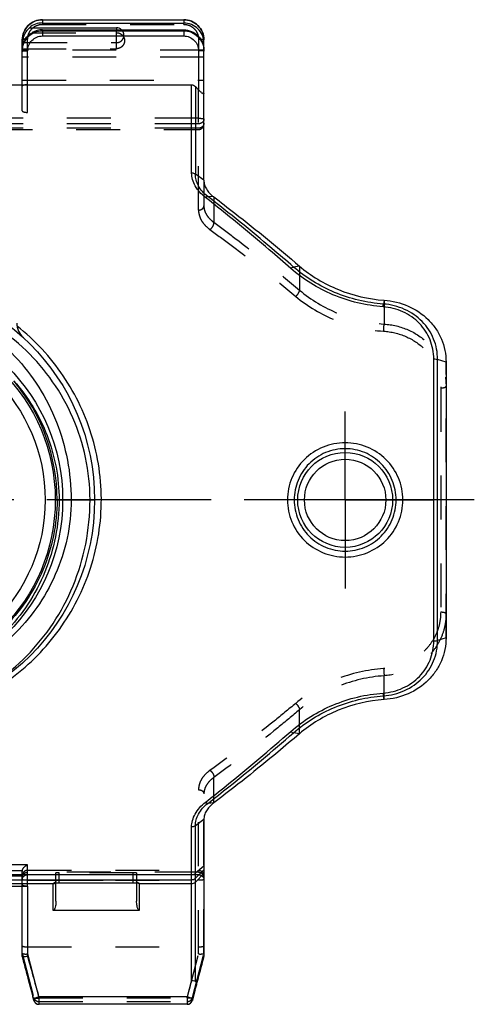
# Model space of a CAD drawing. Header units: millimetres. Extents: x 0 to 1000, y 0 to 1000.
# Tile 3 of 4: x 522 to 589, y 390 to 536. Entities that reach past the tile are written whole.
import ezdxf

# ---------------------------------------------------------------- set-up
doc = ezdxf.new("R2010")
doc.units = ezdxf.units.MM
doc.header["$LTSCALE"] = 65.185185
doc.linetypes.add('CENTER', pattern=[0.6, 0.375, -0.075, 0.075, -0.075])
doc.linetypes.add('HIDDEN', pattern=[0.2, 0.1, -0.1])
for name, color, linetype in [('FASEN', 7, 'CONTINUOUS'), ('KOERPER', 7, 'CONTINUOUS'), ('KONST.EL_MIT_GEO', 7, 'CONTINUOUS'), ('NHILFSGEOMETRIE', 7, 'CONTINUOUS')]:
    doc.layers.add(name, color=color, linetype=linetype)

msp = doc.modelspace()

# ---------------------------------------------------------------- linework, layer by layer
at = {"layer": 'FASEN', "color": 7, "linetype": 'Continuous'}
for p, q in [((585, 484.95), (585, 444)), ((549, 416.98), (549, 396.72))]:
    msp.add_line(p, q, dxfattribs=at)
for points, knots in [([(549, 511.97), (549, 511.75), (549.07, 511.3), (549.35, 510.65), (549.83, 510.03), (550.24, 509.68), (550.46, 509.51)], [0, 0, 0, 0, 0.219244, 0.455158, 0.714399, 1, 1, 1, 1]), ([(550.46, 509.51), (551.51, 508.71), (555.84, 505.38), (560.06, 501.92), (563.21, 499.23)], [0, 0, 0, 0, 0.24131, 1, 1, 1, 1]), ([(563.21, 499.22), (564.06, 498.5), (565.9, 497.18), (570.01, 495.12), (573.46, 494.31), (575.78, 494.15)], [0, 0, 0, 0, 0.242255, 0.492535, 1, 1, 1, 1]), ([(575.78, 494.15), (577.01, 494.07), (579.42, 493.49), (581.99, 491.78), (583.52, 489.95), (584.37, 488.4), (584.88, 486.71), (585, 485.54), (585, 484.95)], [0, 0, 0, 0, 0.25749, 0.5089, 0.632332, 0.754702, 0.876945, 1, 1, 1, 1]), ([(585, 444), (585, 443.41), (584.88, 442.24), (584.37, 440.56), (583.52, 439.01), (582, 437.18), (579.43, 435.46), (577.01, 434.89), (575.78, 434.8)], [0, 0, 0, 0, 0.122962, 0.245124, 0.367381, 0.490704, 0.741937, 1, 1, 1, 1]), ([(575.78, 434.8), (573.46, 434.64), (568.92, 433.58), (564.92, 431.19), (563.21, 429.73)], [0, 0, 0, 0, 0.508896, 1, 1, 1, 1]), ([(563.21, 429.73), (562.14, 428.81), (557.96, 425.29), (553.69, 421.89), (550.46, 419.44)], [0, 0, 0, 0, 0.25829, 1, 1, 1, 1]), ([(550.46, 419.44), (550.24, 419.28), (549.83, 418.92), (549.35, 418.3), (549.07, 417.65), (549, 417.2), (549, 416.98)], [0, 0, 0, 0, 0.285591, 0.544844, 0.780723, 1, 1, 1, 1])]:
    msp.add_open_spline(points, degree=3, knots=knots, dxfattribs=at)
at = {"layer": 'KOERPER', "color": 7, "linetype": 'Continuous'}
msp.add_line((536, 534.65), (536, 534.33), dxfattribs=at)
at = {"layer": 'KOERPER', "color": 8, "linetype": 'HIDDEN'}
msp.add_line((536, 531.53), (536, 534.33), dxfattribs=at)
at = {"layer": 'KOERPER', "color": 40, "linetype": 'CENTER'}
for q in [(570, 477.63), (556.84, 464.48), (583.16, 464.48), (570, 451.32)]:
    msp.add_line((570, 464.48), q, dxfattribs=at)
at = {"layer": 'KOERPER', "color": 7, "linetype": 'Continuous'}
msp.add_arc((536, 533.52), 1.12, 46.3032, 90.0379, dxfattribs=at)
at = {"layer": 'KOERPER', "color": 8, "linetype": 'HIDDEN'}
for points, knots in [([(536, 532.43), (536.22, 532.43), (536.66, 532.56), (537.1, 533.1), (537.16, 533.78), (536.93, 534.19), (536.78, 534.34)], [0, 0, 0, 0, 0.251128, 0.501148, 0.750328, 1, 1, 1, 1]), ([(536, 533.91), (536.16, 533.91), (536.47, 533.85), (536.87, 533.59), (537.14, 533.19), (537.23, 532.72), (537.14, 532.25), (536.87, 531.86), (536.47, 531.59), (536.16, 531.53), (536, 531.53)], [0, 0, 0, 0, 0.125505, 0.250702, 0.375497, 0.5, 0.624503, 0.749298, 0.874495, 1, 1, 1, 1])]:
    msp.add_open_spline(points, degree=3, knots=knots, dxfattribs=at)
at = {"layer": 'KONST.EL_MIT_GEO', "color": 7, "linetype": 'Continuous'}
for p, q in [((525, 535.84), (525, 535.35)), ((525, 535.84), (546, 535.84)), ((525, 535.84), (546, 535.84)), ((546, 535.84), (546, 535.35)), ((523.06, 534.65), (536, 534.65)), ((525, 535.35), (546, 535.35)), ((525, 534.33), (525, 533.42)), ((525, 534.33), (546, 534.33)), ((525, 534.2), (546, 534.2)), ((546, 534.33), (546, 533.42)), ((522, 526.18), (522, 532.86)), ((525, 533.42), (546, 533.42)), ((549, 511.97), (549, 532.86)), ((522, 532.43), (522.17, 532.43)), ((522.8, 526.18), (522.8, 531.2)), ((548.2, 531.2), (548.2, 525.42)), ((520.02, 526.18), (547.17, 526.18)), ((547.17, 513.05), (547.17, 526.18)), ((547.73, 525.93), (547.73, 512.9)), ((548.2, 525.42), (547.73, 525.93)), ((549, 511.97), (547.73, 512.9)), ((550.46, 509.51), (549.56, 509.58)), ((563.21, 499.22), (562.32, 499.09)), ((575.78, 494.15), (575.69, 493.59)), ((583.17, 443.53), (583.17, 485.43)), ((585, 484.95), (583.73, 485.35)), ((583.73, 443.6), (583.73, 485.35)), ((526.9, 464.48), (532.75, 464.48)), ((585, 444), (583.73, 443.6)), ((575.78, 434.8), (575.69, 435.36)), ((563.21, 429.73), (562.32, 429.86)), ((550.46, 419.44), (549.56, 419.37)), ((547.17, 393.03), (547.17, 415.88)), ((549, 416.98), (547.73, 416.05)), ((547.73, 392.91), (547.73, 416.05)), ((549, 410.06), (547.73, 408.99)), ((452.83, 408.79), (547.17, 408.79)), ((549, 409.52), (547.73, 408.26)), ((549, 408.96), (547.73, 407.69)), ((452.83, 408.03), (547.17, 408.03)), ((473.4, 407.46), (526.6, 407.46)), ((513.2, 407.09), (522.8, 407.09)), ((522, 396.65), (522, 407.09)), ((522.8, 407.09), (522.8, 396.68)), ((526.6, 403.48), (526.6, 407.51)), ((527, 404.86), (527, 407.58)), ((527.42, 407.59), (527.5, 407.59)), ((527.5, 407.59), (527.5, 407.59)), ((538.5, 407.59), (538.5, 407.59)), ((539, 407.58), (539, 404.86)), ((539.4, 407.51), (539.4, 403.48)), ((539.4, 407.46), (547.17, 407.46)), ((539.4, 403.48), (526.6, 403.48)), ((522, 396.65), (522.55, 394.57)), ((522, 396.65), (522, 396.65)), ((522.55, 394.57), (523.12, 392.41)), ((547.79, 392.09), (548.32, 394.1)), ((523.12, 392.41), (523.58, 390.64)), ((547.29, 390.12), (547.79, 392.09)), ((523.58, 390.64), (523.71, 390.12)), ((546.51, 390.64), (524.49, 390.64)), ((524.49, 389.52), (524.49, 390.64)), ((546.51, 389.52), (524.49, 389.52)), ((546.51, 390.64), (546.51, 389.52))]:
    msp.add_line(p, q, dxfattribs=at)
at = {"layer": 'KONST.EL_MIT_GEO', "color": 8, "linetype": 'HIDDEN'}
for p, q in [((525, 535.15), (525, 535.35)), ((525, 535.15), (546, 535.15)), ((546, 535.15), (546, 535.35)), ((522.8, 531.2), (522.8, 532.97)), ((523.46, 533.91), (536, 533.91)), ((548.2, 532.97), (548.2, 531.2)), ((549, 531.29), (522, 531.29)), ((522.01, 531.53), (536, 531.53)), ((522.17, 532.43), (536, 532.43)), ((549, 530.27), (522, 530.27)), ((522, 526.88), (549, 526.88)), ((522, 522.28), (522, 526.18)), ((522.8, 522.06), (522.8, 526.18)), ((548.2, 507.55), (548.2, 525.42)), ((548.2, 521.19), (451.8, 521.19)), ((513.2, 522.06), (522.8, 522.06)), ((548.2, 520.37), (451.8, 520.37)), ((548.2, 519.71), (451.8, 519.71)), ((451.8, 519.53), (548.2, 519.53)), ((549, 511.97), (549, 508.16)), ((550.46, 509.51), (550.46, 505.73)), ((563.21, 499.23), (563.21, 495.65)), ((575.78, 494.15), (575.78, 490.61)), ((585, 444), (585, 484.95)), ((584.2, 481.12), (584.2, 447.83)), ((575.78, 434.8), (575.78, 438.34)), ((563.21, 429.73), (563.21, 433.3)), ((550.46, 419.44), (550.46, 423.22)), ((548.2, 397.01), (548.2, 421.41)), ((549, 397.14), (549, 420.79)), ((522.8, 410.23), (513.2, 410.23)), ((522.8, 407.09), (522.8, 410.23)), ((522.01, 409.35), (513.99, 409.35)), ((522, 408.57), (514, 408.57)), ((522, 407.09), (522, 409.26)), ((522.8, 409.43), (548.2, 409.43)), ((548.2, 409.15), (522.8, 409.15)), ((527, 407.58), (527, 409.04)), ((538.5, 409.05), (527.5, 409.05)), ((527.5, 407.59), (527.5, 409.05)), ((538.5, 407.59), (538.5, 409.05)), ((539, 409.04), (539, 407.58)), ((547.17, 408.79), (548.2, 408.79)), ((522.8, 407.95), (548.2, 407.95)), ((527.5, 407.99), (538.5, 407.99)), ((522.8, 398.05), (548.2, 398.05)), ((522, 397.14), (523.72, 390.51)), ((522.8, 397.01), (524.49, 390.48)), ((546.51, 390.48), (548.2, 397.01)), ((547.28, 390.51), (549, 397.14)), ((523.71, 390.12), (523.72, 390.11)), ((523.72, 390.11), (523.72, 390.51)), ((524.49, 390.48), (546.51, 390.48)), ((524.49, 389.92), (546.51, 389.92)), ((546.51, 389.52), (546.51, 389.52)), ((547.28, 390.51), (547.28, 390.11)), ((547.28, 390.11), (547.29, 390.12))]:
    msp.add_line(p, q, dxfattribs=at)
for points in [[(527, 407.91), (527, 407.9), (527, 407.86), (526.99, 407.83), (526.98, 407.8), (526.97, 407.76), (526.96, 407.73), (526.94, 407.71), (526.93, 407.68), (526.91, 407.66), (526.89, 407.64), (526.87, 407.62), (526.85, 407.6), (526.83, 407.59), (526.81, 407.58), (526.79, 407.57), (526.78, 407.56), (526.76, 407.55), (526.76, 407.55), (526.75, 407.55)], [(539.25, 407.55), (539.25, 407.55), (539.25, 407.55), (539.25, 407.55), (539.24, 407.55), (539.24, 407.55), (539.23, 407.56), (539.21, 407.56), (539.19, 407.57), (539.17, 407.59), (539.15, 407.6), (539.13, 407.62), (539.11, 407.64), (539.09, 407.66), (539.07, 407.69), (539.05, 407.71), (539.04, 407.74), (539.02, 407.78), (539.01, 407.81), (539.01, 407.85), (539, 407.89), (539, 407.91)]]:
    msp.add_lwpolyline(points, dxfattribs=at)
at = {"layer": 'KONST.EL_MIT_GEO', "color": 7, "linetype": 'Continuous'}
for points in [[(526.75, 407.55), (526.75, 407.55), (526.75, 407.55), (526.75, 407.55), (526.75, 407.55), (526.76, 407.55), (526.77, 407.55), (526.78, 407.55), (526.79, 407.56), (526.81, 407.56), (526.82, 407.56), (526.84, 407.56), (526.86, 407.56), (526.89, 407.57), (526.91, 407.57), (526.94, 407.57), (526.97, 407.57), (527, 407.58), (527.03, 407.58), (527.06, 407.58), (527.1, 407.58), (527.13, 407.58), (527.17, 407.58), (527.21, 407.58), (527.25, 407.59), (527.29, 407.59), (527.33, 407.59), (527.38, 407.59), (527.42, 407.59)], [(527.5, 407.59), (538.56, 407.59), (538.6, 407.59), (538.65, 407.59), (538.69, 407.59), (538.73, 407.59), (538.77, 407.59), (538.81, 407.58), (538.85, 407.58), (538.89, 407.58), (538.92, 407.58), (538.96, 407.58), (538.99, 407.58), (539.02, 407.57), (539.05, 407.57), (539.08, 407.57), (539.1, 407.57), (539.12, 407.57), (539.15, 407.56), (539.17, 407.56), (539.18, 407.56), (539.2, 407.56), (539.21, 407.56), (539.23, 407.55), (539.24, 407.55), (539.24, 407.55), (539.25, 407.55)]]:
    msp.add_lwpolyline(points, dxfattribs=at)
for centre, radius in [((500, 464.48), 32.75), ((500, 464.48), 28), ((500, 464.48), 26.9), ((500, 464.48), 25.4), ((570, 464.48), 7.05), ((570, 464.48), 6.05)]:
    msp.add_circle(centre, radius, dxfattribs=at)
for centre, radius, start, end in [((525, 532.34), 3.02, 89.9705, 130.03), ((525, 531.32), 3.02, 89.9852, 120.6751), ((524.5, 532.37), 2.5, 173.6305, 175.4161), ((524.36, 532.38), 2.36, 175.4054, 178.7841), ((524.95, 532.38), 2.95, 179.0112, 180), ((524.95, 531.36), 2.95, 176.6493, 179.9996), ((524.19, 490.8), 3, 181, 227.4246), ((499.63, 464.49), 27.54, 359.9686, 39.9843), ((547.17, 408.83), 0.801, 269.9788, 314.867), ((547.17, 408.26), 0.801, 269.9788, 314.867), ((52.58, 261.64), 489.22, 15.612, 16.0229), ((1114.07, 248.51), 584.18, 165.30292, 165.56046), ((537.22, 397.04), 11.48, 345.1979, 345.5682), ((105.25, 276.36), 434.53, 15.2482, 15.6116), ((973.72, 274.13), 442.82, 164.4247, 164.5533), ((922.6, 288.24), 389.78, 164.5501, 164.768), ((524.49, 390.32), 0.8, 194.311, 270), ((546.51, 390.32), 0.8, 270, 345.6772)]:
    msp.add_arc(centre, radius, start, end, dxfattribs=at)
at = {"layer": 'KONST.EL_MIT_GEO', "color": 8, "linetype": 'HIDDEN'}
for centre, radius, start, end in [((522.8, 409.26), 0.796, 173.5087, 179.9973), ((526.6, 407.91), 0.396, 353.9425, 359.987), ((-8.15, 253.81), 549.06, 14.6797, 15.0793), ((1045.95, 262.55), 514.73, 165.1833, 165.4751), ((52.44, 269.68), 486.43, 14.3346, 14.6794), ((980.39, 279.52), 447, 165.4735, 165.6753)]:
    msp.add_arc(centre, radius, start, end, dxfattribs=at)
for centre, major_axis, ratio, start_param, end_param in [((522.8, 525.97), (0.8, 0), 0.258608, 1.570796, 3.141593), ((522.8, 522.28), (0.8, 0), 0.271258, 3.141593, 4.712389), ((522.8, 394.05), (-0.8, 3.09), 0.006523, -0.076066, 0.025236), ((548.2, 394.05), (0.8, 3.09), 0.006523, -0.025236, 0.076066)]:
    msp.add_ellipse(centre, major_axis=major_axis, ratio=ratio, start_param=start_param, end_param=end_param, dxfattribs=at)
at = {"layer": 'KONST.EL_MIT_GEO', "color": 7, "linetype": 'Continuous'}
for points, knots in [([(525, 535.84), (524.61, 535.84), (523.82, 535.69), (522.83, 535.03), (522.16, 534.03), (522, 533.25), (522, 532.86)], [0, 0, 0, 0, 0.250538, 0.500761, 0.750537, 1, 1, 1, 1]), ([(522, 532.86), (522, 533.25), (522.16, 534.03), (522.83, 535.02), (523.82, 535.68), (524.61, 535.84), (525, 535.84)], [0, 0, 0, 0, 0.249007, 0.498597, 0.749009, 1, 1, 1, 1]), ([(549, 532.86), (549, 533.25), (548.84, 534.03), (548.17, 535.03), (547.18, 535.69), (546.39, 535.84), (546, 535.84)], [0, 0, 0, 0, 0.249463, 0.499239, 0.749462, 1, 1, 1, 1]), ([(546, 535.84), (546.39, 535.84), (547.18, 535.68), (548.17, 535.02), (548.84, 534.03), (549, 533.25), (549, 532.86)], [0, 0, 0, 0, 0.250991, 0.501403, 0.750993, 1, 1, 1, 1]), ([(522, 531.19), (522, 531.58), (522.16, 532.37), (522.82, 533.37), (523.82, 534.04), (524.61, 534.2), (525, 534.2)], [0, 0, 0, 0, 0.249996, 0.499997, 0.749999, 1, 1, 1, 1]), ([(523.06, 534.65), (522.78, 534.38), (522.3, 533.76), (522.06, 533.02), (522.01, 532.65)], [0, 0, 0, 0, 0.507311, 1, 1, 1, 1]), ([(549, 532.38), (549, 532.77), (548.84, 533.55), (548.17, 534.54), (547.18, 535.2), (546.39, 535.35), (546, 535.35)], [0, 0, 0, 0, 0.249007, 0.498597, 0.749009, 1, 1, 1, 1]), ([(546, 534.33), (546.39, 534.33), (547.18, 534.18), (548.17, 533.52), (548.84, 532.53), (549, 531.75), (549, 531.36)], [0, 0, 0, 0, 0.250991, 0.501403, 0.750993, 1, 1, 1, 1]), ([(546, 534.2), (546.39, 534.2), (547.18, 534.04), (548.18, 533.37), (548.84, 532.37), (549, 531.58), (549, 531.19)], [0, 0, 0, 0, 0.250001, 0.500003, 0.750004, 1, 1, 1, 1]), ([(522.01, 531.53), (522.02, 531.76), (522.09, 532.26), (522.38, 532.96), (522.86, 533.54), (523.26, 533.81), (523.46, 533.91)], [0, 0, 0, 0, 0.237009, 0.511092, 0.769015, 1, 1, 1, 1]), ([(522.8, 531.2), (522.8, 531.49), (522.91, 532.07), (523.4, 532.81), (524.13, 533.31), (524.71, 533.42), (525, 533.42)], [0, 0, 0, 0, 0.250025, 0.500038, 0.750029, 1, 1, 1, 1]), ([(546, 533.42), (546.29, 533.42), (546.87, 533.31), (547.6, 532.81), (548.09, 532.07), (548.2, 531.49), (548.2, 531.2)], [0, 0, 0, 0, 0.249971, 0.499962, 0.749975, 1, 1, 1, 1]), ([(522, 531.19), (522, 531.19), (522.01, 531.19), (522.02, 531.19), (522.04, 531.19), (522.08, 531.19), (522.14, 531.19), (522.24, 531.2), (522.36, 531.2), (522.55, 531.2), (522.7, 531.2), (522.8, 531.2)], [0, 0, 0, 0, 0.005124, 0.019619, 0.043486, 0.076575, 0.168972, 0.293319, 0.444736, 0.617496, 1, 1, 1, 1]), ([(549, 531.19), (549, 531.19), (548.99, 531.19), (548.98, 531.19), (548.96, 531.19), (548.92, 531.19), (548.86, 531.19), (548.76, 531.2), (548.64, 531.2), (548.45, 531.2), (548.3, 531.2), (548.2, 531.2)], [0, 0, 0, 0, 0.005124, 0.019619, 0.043486, 0.076575, 0.168972, 0.293319, 0.444736, 0.617496, 1, 1, 1, 1]), ([(547.17, 526.18), (547.27, 526.18), (547.49, 526.13), (547.66, 526), (547.73, 525.93)], [0, 0, 0, 0, 0.499807, 1, 1, 1, 1]), ([(549, 524.87), (549, 524.85), (548.98, 524.81), (548.9, 524.82), (548.82, 524.87), (548.7, 524.95), (548.58, 525.05), (548.45, 525.17), (548.33, 525.29), (548.24, 525.38), (548.2, 525.42)], [0, 0, 0, 0, 0.046902, 0.103776, 0.202638, 0.335856, 0.490008, 0.655539, 0.826738, 1, 1, 1, 1]), ([(549.22, 509.43), (548.91, 509.67), (548.34, 510.19), (547.69, 511.1), (547.28, 512.06), (547.18, 512.73), (547.17, 513.05)], [0, 0, 0, 0, 0.276709, 0.533781, 0.773273, 1, 1, 1, 1]), ([(547.73, 512.9), (547.7, 512.92), (547.59, 512.97), (547.4, 513.04), (547.25, 513.05), (547.17, 513.05)], [0, 0, 0, 0, 0.22503, 0.603794, 1, 1, 1, 1]), ([(549.56, 509.58), (549.28, 509.8), (548.76, 510.28), (548.17, 511.11), (547.81, 512), (547.73, 512.6), (547.73, 512.9)], [0, 0, 0, 0, 0.277838, 0.535029, 0.773952, 1, 1, 1, 1]), ([(549.56, 509.58), (549.52, 509.57), (549.43, 509.54), (549.32, 509.49), (549.25, 509.45), (549.22, 509.43)], [0, 0, 0, 0, 0.402558, 0.6884, 1, 1, 1, 1]), ([(561.92, 498.88), (560.86, 499.81), (556.7, 503.41), (552.45, 506.91), (549.22, 509.43)], [0, 0, 0, 0, 0.256055, 1, 1, 1, 1]), ([(562.32, 499.09), (561.25, 500.02), (557.08, 503.6), (552.8, 507.08), (549.56, 509.58)], [0, 0, 0, 0, 0.256037, 1, 1, 1, 1]), ([(561.92, 498.88), (561.99, 498.93), (562.11, 499.02), (562.25, 499.08), (562.32, 499.09)], [0, 0, 0, 0, 0.571856, 1, 1, 1, 1]), ([(575.69, 493.59), (573.21, 493.76), (569.52, 494.64), (565.16, 496.89), (563.21, 498.31), (562.32, 499.09)], [0, 0, 0, 0, 0.50829, 0.757548, 1, 1, 1, 1]), ([(575.64, 493.18), (573.09, 493.36), (568.12, 494.56), (563.77, 497.25), (561.92, 498.88)], [0, 0, 0, 0, 0.509031, 1, 1, 1, 1]), ([(532.07, 464.48), (532.07, 466.58), (531.63, 470.78), (529.71, 476.75), (526.69, 482.15), (522.7, 486.82), (517.88, 490.65), (512.36, 493.53), (506.32, 495.32), (502.11, 495.73), (500, 495.73)], [0, 0, 0, 0, 0.12734, 0.252906, 0.376417, 0.498904, 0.621793, 0.746194, 0.872459, 1, 1, 1, 1]), ([(500, 494.98), (501.98, 494.98), (505.94, 494.55), (511.57, 492.71), (516.67, 489.78), (521.05, 485.94), (524.6, 481.33), (527.25, 476.1), (528.89, 470.41), (529.26, 466.46), (529.26, 464.48)], [0, 0, 0, 0, 0.126837, 0.252595, 0.376889, 0.500147, 0.623325, 0.747461, 0.873137, 1, 1, 1, 1]), ([(575.64, 493.18), (575.64, 493.22), (575.66, 493.36), (575.67, 493.5), (575.69, 493.59)], [0, 0, 0, 0, 0.331005, 1, 1, 1, 1]), ([(583.17, 485.43), (583.17, 486.39), (582.79, 488.35), (581.15, 490.86), (578.65, 492.61), (576.65, 493.1), (575.64, 493.18)], [0, 0, 0, 0, 0.245014, 0.490738, 0.742172, 1, 1, 1, 1]), ([(583.73, 485.35), (583.74, 486.38), (583.34, 488.47), (581.58, 491.14), (578.9, 492.98), (576.77, 493.51), (575.69, 493.59)], [0, 0, 0, 0, 0.244756, 0.490354, 0.741917, 1, 1, 1, 1]), ([(500, 431.23), (501.74, 431.23), (505.22, 431.5), (510.29, 432.68), (515.08, 434.59), (519.49, 437.18), (523.44, 440.38), (526.87, 444.15), (529.7, 448.41), (531.86, 453.1), (533.27, 458.11), (533.87, 463.31), (533.64, 468.55), (532.58, 473.66), (530.74, 478.51), (528.2, 482.97), (525.03, 486.97), (522.55, 489.27), (521.23, 490.32)], [0, 0, 0, 0, 0.063548, 0.126658, 0.189104, 0.250947, 0.312464, 0.374013, 0.435931, 0.498425, 0.561518, 0.625029, 0.688623, 0.751927, 0.814683, 0.876828, 0.938504, 1, 1, 1, 1]), ([(583.17, 485.43), (583.22, 485.43), (583.41, 485.42), (583.6, 485.39), (583.73, 485.35)], [0, 0, 0, 0, 0.273231, 1, 1, 1, 1]), ([(520.73, 482.19), (521.78, 481), (523.69, 478.41), (525.83, 474.07), (527.16, 469.37), (527.47, 466.11), (527.47, 464.48)], [0, 0, 0, 0, 0.246721, 0.495355, 0.746684, 1, 1, 1, 1]), ([(578.58, 464.48), (578.58, 465.59), (578.13, 467.83), (576.21, 470.65), (573.35, 472.52), (570, 473.18), (566.65, 472.52), (563.79, 470.65), (561.87, 467.83), (561.42, 465.59), (561.42, 464.48)], [0, 0, 0, 0, 0.125053, 0.249962, 0.374893, 0.5, 0.625107, 0.750038, 0.874947, 1, 1, 1, 1]), ([(577.58, 464.48), (577.58, 465.47), (577.19, 467.46), (575.51, 469.99), (572.98, 471.69), (570, 472.29), (567.02, 471.69), (564.49, 469.99), (562.81, 467.46), (562.42, 465.47), (562.42, 464.48)], [0, 0, 0, 0, 0.12511, 0.25001, 0.374901, 0.5, 0.6251, 0.74999, 0.87489, 1, 1, 1, 1]), ([(527.17, 464.48), (527.17, 462.69), (526.81, 459.11), (525.22, 453.98), (522.67, 449.3), (519.29, 445.22), (515.19, 441.88), (510.49, 439.38), (505.37, 437.82), (500, 437.29), (494.63, 437.82), (489.51, 439.38), (484.81, 441.88), (480.71, 445.22), (477.33, 449.3), (474.78, 453.98), (473.19, 459.11), (472.83, 462.69), (472.83, 464.48)], [0, 0, 0, 0, 0.063235, 0.126065, 0.188324, 0.250155, 0.311922, 0.374046, 0.43678, 0.5, 0.56322, 0.625954, 0.688078, 0.749845, 0.811676, 0.873935, 0.936765, 1, 1, 1, 1]), ([(527.47, 464.48), (527.47, 462.64), (527.11, 458.98), (525.53, 453.73), (522.99, 448.92), (519.6, 444.73), (515.47, 441.27), (510.71, 438.67), (505.49, 437.05), (501.83, 436.68), (500, 436.68)], [0, 0, 0, 0, 0.126841, 0.252715, 0.3772, 0.500597, 0.623765, 0.747748, 0.873244, 1, 1, 1, 1]), ([(529.26, 464.48), (529.26, 462.57), (528.86, 458.75), (527.09, 453.31), (524.3, 448.38), (520.62, 444.11), (516.21, 440.62), (511.19, 438.01), (505.72, 436.39), (501.91, 436.02), (500, 436.02)], [0, 0, 0, 0, 0.126611, 0.25233, 0.376801, 0.500341, 0.623734, 0.747894, 0.873399, 1, 1, 1, 1]), ([(500, 431.82), (502.18, 431.82), (506.49, 432.26), (512.58, 434.19), (518.06, 437.2), (522.82, 441.18), (526.76, 446.04), (529.76, 451.68), (531.64, 457.91), (532.07, 462.28), (532.07, 464.48)], [0, 0, 0, 0, 0.128935, 0.25362, 0.375041, 0.495764, 0.617853, 0.742591, 0.870294, 1, 1, 1, 1]), ([(561.42, 464.48), (561.42, 463.37), (561.87, 461.12), (563.79, 458.3), (566.65, 456.43), (570, 455.77), (573.35, 456.43), (576.21, 458.3), (578.13, 461.12), (578.58, 463.37), (578.58, 464.48)], [0, 0, 0, 0, 0.125054, 0.249963, 0.374894, 0.5, 0.625106, 0.750037, 0.874946, 1, 1, 1, 1]), ([(562.42, 464.48), (562.42, 463.49), (562.81, 461.49), (564.49, 458.96), (567.02, 457.26), (570, 456.66), (572.98, 457.26), (575.51, 458.96), (577.19, 461.49), (577.58, 463.49), (577.58, 464.48)], [0, 0, 0, 0, 0.125111, 0.25001, 0.374902, 0.5, 0.625098, 0.74999, 0.874889, 1, 1, 1, 1]), ([(575.64, 435.77), (576.65, 435.85), (578.65, 436.35), (581.15, 438.09), (582.79, 440.6), (583.16, 442.56), (583.17, 443.53)], [0, 0, 0, 0, 0.25789, 0.509308, 0.755009, 1, 1, 1, 1]), ([(575.69, 435.36), (576.77, 435.44), (578.9, 435.97), (581.58, 437.81), (583.34, 440.48), (583.74, 442.57), (583.73, 443.6)], [0, 0, 0, 0, 0.258144, 0.509692, 0.755267, 1, 1, 1, 1]), ([(583.17, 443.52), (583.22, 443.52), (583.41, 443.53), (583.6, 443.56), (583.73, 443.6)], [0, 0, 0, 0, 0.27309, 1, 1, 1, 1]), ([(561.92, 430.08), (563.77, 431.7), (568.12, 434.4), (573.09, 435.59), (575.64, 435.77)], [0, 0, 0, 0, 0.491026, 1, 1, 1, 1]), ([(562.32, 429.86), (564.12, 431.43), (568.36, 434.04), (573.21, 435.19), (575.69, 435.36)], [0, 0, 0, 0, 0.490965, 1, 1, 1, 1]), ([(575.64, 435.77), (575.64, 435.73), (575.66, 435.59), (575.67, 435.46), (575.69, 435.36)], [0, 0, 0, 0, 0.330965, 1, 1, 1, 1]), ([(549.21, 419.52), (550.27, 420.34), (554.58, 423.77), (558.79, 427.33), (561.92, 430.08)], [0, 0, 0, 0, 0.243623, 1, 1, 1, 1]), ([(549.56, 419.37), (550.62, 420.19), (554.95, 423.59), (559.17, 427.13), (562.32, 429.86)], [0, 0, 0, 0, 0.24365, 1, 1, 1, 1]), ([(561.92, 430.07), (561.99, 430.02), (562.11, 429.93), (562.25, 429.87), (562.32, 429.86)], [0, 0, 0, 0, 0.571847, 1, 1, 1, 1]), ([(547.17, 415.88), (547.17, 416.2), (547.27, 416.87), (547.83, 418.21), (548.61, 419.05), (549.21, 419.52)], [0, 0, 0, 0, 0.22744, 0.467588, 1, 1, 1, 1]), ([(547.73, 416.05), (547.73, 416.35), (547.81, 416.96), (548.31, 418.17), (549.01, 418.95), (549.56, 419.37)], [0, 0, 0, 0, 0.226753, 0.4664, 1, 1, 1, 1]), ([(549.56, 419.37), (549.54, 419.37), (549.47, 419.39), (549.35, 419.43), (549.26, 419.48), (549.21, 419.52)], [0, 0, 0, 0, 0.179576, 0.552617, 1, 1, 1, 1]), ([(547.73, 416.05), (547.7, 416.02), (547.53, 415.91), (547.32, 415.88), (547.17, 415.88)], [0, 0, 0, 0, 0.240107, 1, 1, 1, 1]), ([(547.17, 408.79), (547.22, 408.79), (547.42, 408.81), (547.62, 408.89), (547.73, 408.99)], [0, 0, 0, 0, 0.258382, 1, 1, 1, 1]), ([(526.6, 407.51), (526.6, 407.52), (526.65, 407.54), (526.71, 407.55), (526.84, 407.57), (526.93, 407.57), (526.99, 407.58)], [0, 0, 0, 0, 0.080894, 0.278773, 0.590508, 1, 1, 1, 1]), ([(526.99, 407.58), (527.02, 407.58), (527.2, 407.59), (527.37, 407.59), (527.5, 407.59)], [0, 0, 0, 0, 0.229027, 1, 1, 1, 1]), ([(538.5, 407.59), (538.55, 407.59), (538.72, 407.59), (538.89, 407.58), (539.02, 407.58)], [0, 0, 0, 0, 0.264958, 1, 1, 1, 1]), ([(539.02, 407.58), (539.07, 407.57), (539.16, 407.57), (539.29, 407.55), (539.35, 407.54), (539.4, 407.52), (539.4, 407.51)], [0, 0, 0, 0, 0.409494, 0.721227, 0.919105, 1, 1, 1, 1]), ([(527, 404.86), (527, 404.74), (526.99, 404.5), (526.95, 404.14), (526.87, 403.83), (526.78, 403.6), (526.67, 403.48), (526.6, 403.48)], [0, 0, 0, 0, 0.2383, 0.483773, 0.736684, 0.866966, 1, 1, 1, 1]), ([(539.4, 403.48), (539.33, 403.48), (539.22, 403.6), (539.13, 403.83), (539.05, 404.14), (539.01, 404.5), (539, 404.74), (539, 404.86)], [0, 0, 0, 0, 0.133047, 0.263326, 0.516233, 0.761703, 1, 1, 1, 1]), ([(522, 396.65), (522, 396.64), (522.03, 396.63), (522.07, 396.63), (522.15, 396.62), (522.29, 396.63), (522.51, 396.64), (522.7, 396.66), (522.8, 396.68)], [0, 0, 0, 0, 0.028103, 0.08865, 0.182351, 0.306266, 0.625397, 1, 1, 1, 1]), ([(547.73, 392.91), (547.76, 392.91), (547.81, 392.91), (547.86, 392.96), (547.91, 393.02), (548, 393.16), (548.11, 393.41), (548.22, 393.75), (548.29, 393.98), (548.32, 394.1)], [0, 0, 0, 0, 0.050068, 0.102697, 0.15899, 0.217839, 0.467338, 0.729828, 1, 1, 1, 1]), ([(547.73, 392.91), (547.69, 392.93), (547.51, 392.98), (547.32, 393.01), (547.17, 393.03)], [0, 0, 0, 0, 0.218784, 1, 1, 1, 1]), ([(524.49, 390.64), (524.38, 390.62), (524.18, 390.56), (523.96, 390.45), (523.82, 390.35), (523.74, 390.26), (523.7, 390.17), (523.71, 390.12)], [0, 0, 0, 0, 0.332667, 0.629156, 0.751791, 0.853557, 1, 1, 1, 1]), ([(547.29, 390.12), (547.3, 390.17), (547.26, 390.26), (547.18, 390.35), (547.04, 390.45), (546.82, 390.56), (546.62, 390.62), (546.51, 390.64)], [0, 0, 0, 0, 0.146609, 0.248257, 0.370855, 0.66736, 1, 1, 1, 1])]:
    msp.add_open_spline(points, degree=3, knots=knots, dxfattribs=at)
at = {"layer": 'KONST.EL_MIT_GEO', "color": 8, "linetype": 'HIDDEN'}
for points, knots in [([(522.8, 532.97), (522.8, 533.25), (522.91, 533.82), (523.41, 534.55), (524.14, 535.03), (524.71, 535.15), (525, 535.15)], [0, 0, 0, 0, 0.249012, 0.498597, 0.749003, 1, 1, 1, 1]), ([(546, 535.15), (546.29, 535.15), (546.86, 535.03), (547.59, 534.55), (548.09, 533.82), (548.2, 533.25), (548.2, 532.97)], [0, 0, 0, 0, 0.250997, 0.501403, 0.750988, 1, 1, 1, 1]), ([(522.8, 532.97), (522.7, 532.97), (522.51, 532.96), (522.26, 532.94), (522.1, 532.91), (522.02, 532.89), (522, 532.87), (522, 532.86)], [0, 0, 0, 0, 0.374165, 0.692415, 0.908269, 0.968825, 1, 1, 1, 1]), ([(548.2, 532.97), (548.3, 532.97), (548.49, 532.96), (548.74, 532.94), (548.9, 532.91), (548.98, 532.89), (549, 532.87), (549, 532.86)], [0, 0, 0, 0, 0.374165, 0.692415, 0.908269, 0.968825, 1, 1, 1, 1]), ([(548.2, 521.19), (548.3, 521.19), (548.49, 521.19), (548.74, 521.17), (548.9, 521.14), (548.98, 521.12), (549, 521.1), (549, 521.09)], [0, 0, 0, 0, 0.374156, 0.692411, 0.908268, 0.968824, 1, 1, 1, 1]), ([(549, 521.09), (549, 520.99), (548.96, 520.8), (548.78, 520.56), (548.51, 520.4), (548.3, 520.37), (548.2, 520.37)], [0, 0, 0, 0, 0.238019, 0.483202, 0.73822, 1, 1, 1, 1]), ([(549, 520.48), (549, 520.38), (548.96, 520.17), (548.78, 519.92), (548.51, 519.75), (548.3, 519.71), (548.2, 519.71)], [0, 0, 0, 0, 0.244203, 0.491763, 0.744141, 1, 1, 1, 1]), ([(548.2, 519.53), (548.3, 519.53), (548.51, 519.57), (548.78, 519.74), (548.96, 520), (549, 520.21), (549, 520.31)], [0, 0, 0, 0, 0.251992, 0.502795, 0.751962, 1, 1, 1, 1]), ([(548.2, 507.55), (548.3, 507.55), (548.51, 507.58), (548.77, 507.71), (548.95, 507.91), (549, 508.08), (549, 508.16)], [0, 0, 0, 0, 0.279266, 0.542314, 0.780697, 1, 1, 1, 1]), ([(549, 508.16), (549, 507.95), (549.07, 507.5), (549.35, 506.86), (549.83, 506.25), (550.24, 505.9), (550.46, 505.73)], [0, 0, 0, 0, 0.218602, 0.453994, 0.713365, 1, 1, 1, 1]), ([(548.2, 507.55), (548.2, 507.29), (548.28, 506.75), (548.61, 505.98), (549.16, 505.26), (549.64, 504.85), (549.9, 504.66)], [0, 0, 0, 0, 0.222929, 0.460394, 0.718572, 1, 1, 1, 1]), ([(549.9, 504.66), (549.99, 504.72), (550.17, 504.88), (550.36, 505.16), (550.47, 505.45), (550.49, 505.65), (550.46, 505.73)], [0, 0, 0, 0, 0.264702, 0.544347, 0.799219, 1, 1, 1, 1]), ([(550.46, 505.73), (551.52, 504.96), (555.86, 501.71), (560.08, 498.3), (563.21, 495.65)], [0, 0, 0, 0, 0.242428, 1, 1, 1, 1]), ([(549.9, 504.66), (550.96, 503.89), (555.29, 500.69), (559.51, 497.33), (562.65, 494.72)], [0, 0, 0, 0, 0.242551, 1, 1, 1, 1]), ([(562.65, 494.72), (562.81, 494.85), (563.01, 495.09), (563.18, 495.42), (563.22, 495.58), (563.21, 495.65)], [0, 0, 0, 0, 0.569628, 0.818153, 1, 1, 1, 1]), ([(562.65, 494.72), (564.43, 493.23), (568.6, 490.78), (573.31, 489.71), (575.72, 489.55)], [0, 0, 0, 0, 0.490769, 1, 1, 1, 1]), ([(563.21, 495.65), (564.93, 494.21), (568.92, 491.82), (573.46, 490.78), (575.78, 490.61)], [0, 0, 0, 0, 0.490522, 1, 1, 1, 1]), ([(575.72, 489.55), (575.74, 489.75), (575.76, 490.1), (575.78, 490.46), (575.78, 490.61)], [0, 0, 0, 0, 0.566804, 1, 1, 1, 1]), ([(575.78, 490.61), (577.01, 490.53), (579.43, 489.95), (582.01, 488.23), (583.53, 486.39), (584.37, 484.83), (584.89, 483.13), (585, 481.95), (585, 481.36)], [0, 0, 0, 0, 0.257355, 0.508143, 0.631644, 0.754275, 0.876818, 1, 1, 1, 1]), ([(575.72, 489.55), (576.84, 489.47), (579.06, 488.95), (581.43, 487.4), (582.84, 485.73), (583.62, 484.3), (584.1, 482.74), (584.2, 481.66), (584.2, 481.12)], [0, 0, 0, 0, 0.256946, 0.507569, 0.631094, 0.753827, 0.876556, 1, 1, 1, 1]), ([(584.2, 481.12), (584.3, 481.12), (584.49, 481.13), (584.72, 481.17), (584.86, 481.22), (584.95, 481.27), (585, 481.32), (585, 481.36)], [0, 0, 0, 0, 0.352068, 0.655733, 0.777215, 0.874302, 1, 1, 1, 1]), ([(584.2, 447.83), (584.2, 447.29), (584.1, 446.21), (583.62, 444.65), (582.84, 443.22), (581.43, 441.55), (579.06, 440), (576.84, 439.48), (575.72, 439.41)], [0, 0, 0, 0, 0.123444, 0.246173, 0.368906, 0.492431, 0.743054, 1, 1, 1, 1]), ([(584.2, 447.83), (584.3, 447.83), (584.49, 447.82), (584.72, 447.78), (584.86, 447.73), (584.95, 447.69), (585, 447.63), (585, 447.59)], [0, 0, 0, 0, 0.352068, 0.655733, 0.777215, 0.874302, 1, 1, 1, 1]), ([(585, 447.59), (585, 447), (584.89, 445.82), (584.37, 444.13), (583.53, 442.56), (582.01, 440.72), (579.43, 439), (577.01, 438.43), (575.78, 438.34)], [0, 0, 0, 0, 0.123182, 0.245725, 0.368356, 0.491857, 0.742645, 1, 1, 1, 1]), ([(575.72, 439.41), (573.31, 439.24), (568.6, 438.17), (564.43, 435.73), (562.65, 434.24)], [0, 0, 0, 0, 0.509231, 1, 1, 1, 1]), ([(575.72, 439.41), (575.74, 439.2), (575.76, 438.85), (575.78, 438.49), (575.78, 438.34)], [0, 0, 0, 0, 0.566802, 1, 1, 1, 1]), ([(575.78, 438.34), (573.46, 438.18), (568.92, 437.13), (564.93, 434.75), (563.21, 433.3)], [0, 0, 0, 0, 0.509478, 1, 1, 1, 1]), ([(562.65, 434.24), (561.58, 433.35), (557.42, 429.93), (553.14, 426.64), (549.9, 424.29)], [0, 0, 0, 0, 0.257038, 1, 1, 1, 1]), ([(563.21, 433.3), (562.15, 432.4), (557.98, 428.94), (553.71, 425.6), (550.46, 423.22)], [0, 0, 0, 0, 0.257155, 1, 1, 1, 1]), ([(562.65, 434.24), (562.81, 434.1), (563.01, 433.86), (563.18, 433.53), (563.22, 433.37), (563.21, 433.3)], [0, 0, 0, 0, 0.569628, 0.818153, 1, 1, 1, 1]), ([(549.9, 424.29), (549.64, 424.1), (549.16, 423.69), (548.61, 422.97), (548.28, 422.2), (548.2, 421.66), (548.2, 421.41)], [0, 0, 0, 0, 0.281428, 0.539606, 0.777071, 1, 1, 1, 1]), ([(550.46, 423.22), (550.24, 423.06), (549.83, 422.71), (549.35, 422.1), (549.07, 421.45), (549, 421), (549, 420.79)], [0, 0, 0, 0, 0.286635, 0.546006, 0.781398, 1, 1, 1, 1]), ([(549.9, 424.29), (549.99, 424.23), (550.17, 424.07), (550.36, 423.79), (550.47, 423.5), (550.49, 423.3), (550.46, 423.22)], [0, 0, 0, 0, 0.264702, 0.544347, 0.799219, 1, 1, 1, 1]), ([(548.2, 421.41), (548.3, 421.41), (548.51, 421.38), (548.77, 421.25), (548.95, 421.04), (549, 420.87), (549, 420.79)], [0, 0, 0, 0, 0.279266, 0.542314, 0.780697, 1, 1, 1, 1]), ([(522.01, 409.35), (522.03, 409.57), (522.25, 409.97), (522.62, 410.18), (522.8, 410.23)], [0, 0, 0, 0, 0.544354, 1, 1, 1, 1]), ([(522.8, 409.43), (522.7, 409.43), (522.49, 409.39), (522.22, 409.21), (522.04, 408.95), (522, 408.74), (522, 408.64)], [0, 0, 0, 0, 0.251992, 0.502795, 0.751962, 1, 1, 1, 1]), ([(522, 408.38), (522, 408.48), (522.04, 408.68), (522.22, 408.94), (522.49, 409.11), (522.7, 409.15), (522.8, 409.15)], [0, 0, 0, 0, 0.245157, 0.493118, 0.745105, 1, 1, 1, 1]), ([(522, 408.05), (522, 408.15), (522.04, 408.35), (522.22, 408.59), (522.49, 408.75), (522.7, 408.79), (522.8, 408.79)], [0, 0, 0, 0, 0.240817, 0.487089, 0.740923, 1, 1, 1, 1]), ([(527.5, 409.05), (527.44, 409.05), (527.34, 409.05), (527.23, 409.05), (527.15, 409.05), (527.09, 409.05), (527.04, 409.05), (527.02, 409.05), (527, 409.04), (527, 409.04)], [0, 0, 0, 0, 0.381874, 0.554356, 0.705489, 0.829578, 0.921834, 0.978931, 1, 1, 1, 1]), ([(539, 409.04), (539, 409.04), (538.98, 409.05), (538.96, 409.05), (538.91, 409.05), (538.85, 409.05), (538.77, 409.05), (538.66, 409.05), (538.56, 409.05), (538.5, 409.05)], [0, 0, 0, 0, 0.021069, 0.078166, 0.170422, 0.294511, 0.445644, 0.618126, 1, 1, 1, 1]), ([(548.2, 409.43), (548.3, 409.43), (548.51, 409.39), (548.78, 409.21), (548.96, 408.95), (549, 408.74), (549, 408.64)], [0, 0, 0, 0, 0.251992, 0.502795, 0.751962, 1, 1, 1, 1]), ([(548.2, 409.15), (548.3, 409.15), (548.51, 409.11), (548.78, 408.94), (548.96, 408.68), (549, 408.48), (549, 408.38)], [0, 0, 0, 0, 0.254895, 0.506882, 0.754843, 1, 1, 1, 1]), ([(548.2, 408.79), (548.3, 408.79), (548.51, 408.75), (548.78, 408.59), (548.96, 408.35), (549, 408.15), (549, 408.05)], [0, 0, 0, 0, 0.259084, 0.512915, 0.759185, 1, 1, 1, 1]), ([(522.8, 407.95), (522.7, 407.95), (522.51, 407.95), (522.26, 407.97), (522.1, 408), (522.02, 408.02), (522, 408.04), (522, 408.05)], [0, 0, 0, 0, 0.374155, 0.692411, 0.908267, 0.968824, 1, 1, 1, 1]), ([(522, 407.33), (522, 407.3), (522.05, 407.24), (522.19, 407.18), (522.45, 407.11), (522.66, 407.09), (522.8, 407.09)], [0, 0, 0, 0, 0.09233, 0.253488, 0.520291, 1, 1, 1, 1]), ([(527, 407.91), (527, 407.93), (527.07, 407.95), (527.16, 407.97), (527.32, 407.99), (527.44, 407.99), (527.5, 407.99)], [0, 0, 0, 0, 0.093536, 0.30869, 0.625883, 1, 1, 1, 1]), ([(538.5, 407.99), (538.56, 407.99), (538.68, 407.99), (538.84, 407.97), (538.93, 407.95), (539, 407.93), (539, 407.91)], [0, 0, 0, 0, 0.374114, 0.691306, 0.90646, 1, 1, 1, 1]), ([(549, 408.05), (549, 408.04), (548.98, 408.02), (548.9, 408), (548.74, 407.97), (548.49, 407.95), (548.3, 407.95), (548.2, 407.95)], [0, 0, 0, 0, 0.031173, 0.091727, 0.307579, 0.625831, 1, 1, 1, 1]), ([(522, 398.22), (522, 398.19), (522.06, 398.15), (522.14, 398.12), (522.29, 398.09), (522.51, 398.06), (522.7, 398.05), (522.8, 398.05)], [0, 0, 0, 0, 0.106901, 0.201495, 0.323637, 0.635243, 1, 1, 1, 1]), ([(548.2, 398.05), (548.3, 398.05), (548.49, 398.06), (548.71, 398.09), (548.86, 398.12), (548.94, 398.15), (549, 398.19), (549, 398.22)], [0, 0, 0, 0, 0.364757, 0.676363, 0.798505, 0.893099, 1, 1, 1, 1]), ([(522, 397.14), (522.02, 397.1), (522.11, 397.04), (522.38, 396.98), (522.62, 396.99), (522.8, 397.01)], [0, 0, 0, 0, 0.134214, 0.356263, 1, 1, 1, 1]), ([(548.2, 397.01), (548.38, 396.99), (548.62, 396.98), (548.89, 397.04), (548.98, 397.1), (549, 397.14)], [0, 0, 0, 0, 0.643737, 0.865786, 1, 1, 1, 1]), ([(523.72, 390.51), (523.76, 390.35), (523.97, 390.04), (524.32, 389.92), (524.49, 389.92)], [0, 0, 0, 0, 0.499322, 1, 1, 1, 1]), ([(523.72, 390.51), (523.73, 390.48), (523.82, 390.43), (524.08, 390.4), (524.32, 390.44), (524.49, 390.48)], [0, 0, 0, 0, 0.128735, 0.346535, 1, 1, 1, 1]), ([(523.72, 390.11), (523.76, 389.95), (523.97, 389.64), (524.32, 389.52), (524.49, 389.52)], [0, 0, 0, 0, 0.499322, 1, 1, 1, 1]), ([(546.51, 389.92), (546.68, 389.92), (547.03, 390.04), (547.24, 390.35), (547.28, 390.51)], [0, 0, 0, 0, 0.500678, 1, 1, 1, 1]), ([(547.28, 390.51), (547.27, 390.48), (547.18, 390.43), (546.92, 390.4), (546.68, 390.44), (546.51, 390.48)], [0, 0, 0, 0, 0.128735, 0.346535, 1, 1, 1, 1]), ([(546.51, 389.52), (546.68, 389.52), (547.03, 389.64), (547.24, 389.95), (547.28, 390.11)], [0, 0, 0, 0, 0.500917, 1, 1, 1, 1])]:
    msp.add_open_spline(points, degree=3, knots=knots, dxfattribs=at)
at = {"layer": 'KONST.EL_MIT_GEO', "color": 7, "linetype": 'Continuous'}
for points in [[(526.6, 407.46), (526.7, 407.46), (526.8, 407.5), (526.87, 407.57)], [(526.6, 407.51), (526.66, 407.51), (526.72, 407.53), (526.78, 407.55)], [(539.4, 407.46), (539.3, 407.46), (539.2, 407.5), (539.13, 407.57)], [(539.4, 407.51), (539.34, 407.51), (539.28, 407.53), (539.22, 407.55)]]:
    msp.add_open_spline(points, degree=3, dxfattribs=at)
at = {"layer": 'KONST.EL_MIT_GEO', "color": 8, "linetype": 'HIDDEN'}
for points in [[(526.78, 407.55), (526.83, 407.58), (526.89, 407.63), (526.92, 407.68)], [(526.87, 407.57), (526.91, 407.6), (526.94, 407.65), (526.97, 407.7)], [(526.92, 407.68), (526.96, 407.73), (526.99, 407.8), (527, 407.87)], [(526.97, 407.7), (526.99, 407.75), (527, 407.8), (527, 407.86)], [(539.08, 407.68), (539.03, 407.74), (539, 407.83), (539, 407.91)], [(539.03, 407.7), (539.01, 407.75), (539, 407.8), (539, 407.86)], [(539.13, 407.57), (539.09, 407.6), (539.06, 407.65), (539.03, 407.7)], [(539.22, 407.55), (539.17, 407.58), (539.11, 407.63), (539.08, 407.68)]]:
    msp.add_open_spline(points, degree=3, dxfattribs=at)
at = {"layer": 'NHILFSGEOMETRIE', "color": 40, "linetype": 'CENTER'}
msp.add_line((589.2, 464.48), (410.8, 464.48), dxfattribs=at)

doc.saveas('drawing.dxf')
